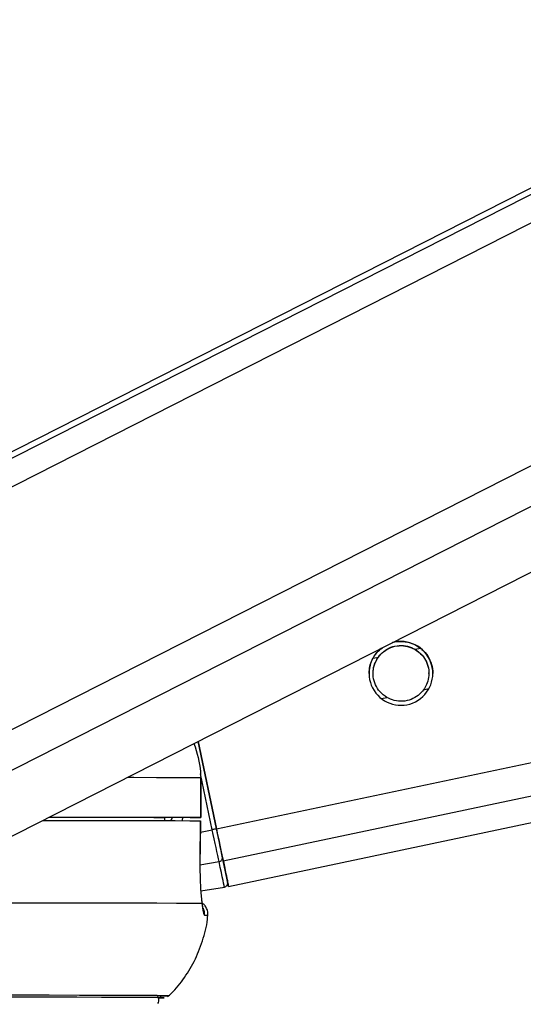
# Paper-space layout '2.5M DUO In-Ground Anchor' of a CAD drawing. Header units: millimetres. Extents: x 20 to 19291, y 40 to 15516.
# Tile 52 of 105: x 9768 to 9844, y 6419 to 6567. Entities that reach past the tile are written whole.
import ezdxf

# ---------------------------------------------------------------- set-up
doc = ezdxf.new("R2010")
doc.units = ezdxf.units.MM
doc.layers.add('COMPONENT_GEOMETRY', color=7, linetype='Continuous')
doc.styles.add('SLDTEXTSTYLE1', font='TXT', dxfattribs={"width": 0.75})
doc.dimstyles.new('SLDDIMSTYLE0', dxfattribs={"dimtxt": 150, "dimasz": 6.604, "dimexe": 0, "dimexo": 0.0625, "dimgap": 37.5, "dimtad": 0, "dimtih": 1, "dimtoh": 1, "dimdec": 0, "dimlfac": 0.5, "dimrnd": 1e-09, "dimzin": 12, "dimdsep": 46, "dimtxsty": 'SLDTEXTSTYLE1', "dimsah": 1, "dimcen": 0.09, "dimadec": 0, "dimazin": 3, "dimtfac": 1, "dimtdec": 0, "dimtofl": 0, "dimtmove": 0, "dimatfit": 3, "dimfxl": 1, "dimfrac": 2, "dimtolj": 1, "dimtzin": 12, "dimarcsym": 0})

# ---------------------------------------------------------------- blocks, each defined once
blk = doc.blocks.new('_D_17')
at = {"layer": 'COMPONENT_GEOMETRY', "color": 7, "ltscale": 2}
for p, q in [((11286.94, 6611), (11286.94, 4483.81)), ((11286.94, 2118.49), (11286.94, 4245.68)), ((7117.77, 2118.49), (11293.29, 2118.49))]:
    blk.add_line(p, q, dxfattribs=at)
for points in [[(11286.94, 6611), (11285.92, 6604.4), (11287.95, 6604.4)], [(11286.94, 2118.49), (11287.95, 2125.1), (11285.92, 2125.1)]]:
    blk.add_solid(points, dxfattribs=at)
at = {"layer": 'COMPONENT_GEOMETRY', "color": 7, "ltscale": 2, "insert": (11065.27, 4439.04), "char_height": 150, "attachment_point": 1, "style": 'SLDTEXTSTYLE1'}
blk.add_mtext('2246', dxfattribs=at)

psp = doc.layouts.new('2.5M DUO In-Ground Anchor')

# ---------------------------------------------------------------- linework, layer by layer
at = {"color": 8, "linetype": 'Continuous', "lineweight": 25, "ltscale": 2}
for p, q in [((9735.7, 6480.76), (9992.01, 6611)), ((9736.34, 6485.39), (9983.53, 6611)), ((9743.91, 6448.43), (10063.84, 6611)), ((9746.91, 6443.8), (10075.95, 6611)), ((9797.6, 6445.09), (10585.43, 6611)), ((9798.62, 6440.27), (10609.34, 6611)), ((9827.5, 6472.11), (9828.31, 6472.28)), ((9821.2, 6470.78), (9821.97, 6470.94)), ((9828.78, 6466.03), (9829.59, 6466.2)), ((9822.44, 6464.7), (9823.25, 6464.87)), ((9796.98, 6444.96), (9795.21, 6453.39)), ((9789.77, 6446.65), (9789.87, 6446.8)), ((9790.92, 6446.8), (9790.73, 6446.33)), ((9795.2, 6444.59), (9796.98, 6444.96)), ((9795.12, 6439.69), (9797.99, 6440.17))]:
    psp.add_line(p, q, dxfattribs=at)
at = {"color": 7, "linetype": 'Continuous', "lineweight": 25, "ltscale": 2}
for p, q in [((9981.63, 6611), (9739.54, 6487.98)), ((9761.28, 6441.2), (10095.43, 6611)), ((9799.42, 6436.44), (10628.35, 6611)), ((9797.6, 6445.09), (9794.83, 6458.25)), ((9794.83, 6458.25), (9797.6, 6445.09)), ((9795.23, 6452.81), (9795.23, 6446.81)), ((9795.24, 6452.81), (9795.23, 6452.81)), ((9795.25, 6446.81), (9795.24, 6452.81)), ((9793.25, 6446.81), (9789.77, 6446.8)), ((9789.77, 6446.81), (9789.77, 6446.34)), ((9795.14, 6440.14), (9795.22, 6446.31)), ((9795.19, 6446.31), (9795.21, 6446.31)), ((9795.12, 6440.14), (9795.14, 6440.14)), ((9795.24, 6435.78), (9798.79, 6436.34))]:
    psp.add_line(p, q, dxfattribs=at)
at = {"color": 8, "linetype": 'Continuous', "lineweight": 25, "ltscale": 2, "flags": 128}
for points in [[(9784.21, 6452.85), (9785.18, 6452.85), (9788.58, 6452.84), (9791.4, 6452.83), (9793.62, 6452.82), (9795.23, 6452.81)], [(9795.79, 6432.09), (9796.02, 6432.08), (9796.17, 6432.08), (9796.27, 6432.08), (9796.3, 6432.07), (9796.3, 6432.07)]]:
    psp.add_lwpolyline(points, dxfattribs=at)
at = {"color": 7, "linetype": 'Continuous', "lineweight": 25, "ltscale": 2, "flags": 128}
for points in [[(9771.44, 6446.37), (9771.71, 6446.37), (9776.74, 6446.36), (9781.24, 6446.36), (9785.19, 6446.35), (9788.58, 6446.34), (9791.38, 6446.33), (9793.59, 6446.32), (9795.21, 6446.31)], [(9772.4, 6446.85), (9773.2, 6446.85), (9777.11, 6446.85), (9780.57, 6446.84), (9783.58, 6446.83), (9786.12, 6446.83), (9788.19, 6446.82), (9789.77, 6446.81)], [(9772.43, 6446.87), (9776.69, 6446.86), (9781.22, 6446.86), (9785.19, 6446.85), (9788.59, 6446.84), (9791.41, 6446.83), (9793.62, 6446.82), (9795.23, 6446.81)], [(9795.23, 6446.81), (9795.25, 6446.81), (9795.17, 6446.81), (9795, 6446.81), (9794.76, 6446.81), (9794.45, 6446.81), (9794.08, 6446.81), (9793.68, 6446.81), (9793.25, 6446.81)], [(9795.21, 6446.31), (9795.15, 6442.31), (9795.12, 6440.14)], [(9797.99, 6440.17), (9797.9, 6440.6), (9797.8, 6441.1), (9797.68, 6441.66), (9797.55, 6442.26), (9797.42, 6442.9), (9797.28, 6443.57), (9797.13, 6444.26), (9796.98, 6444.96)], [(9798.62, 6440.27), (9798.52, 6440.71), (9798.42, 6441.21), (9798.3, 6441.77), (9798.17, 6442.37), (9798.04, 6443.02), (9797.9, 6443.69), (9797.75, 6444.39), (9797.6, 6445.09)], [(9797.6, 6445.09), (9797.73, 6444.46), (9797.86, 6443.84), (9797.99, 6443.24), (9798.11, 6442.66), (9798.23, 6442.12), (9798.33, 6441.62), (9798.43, 6441.17), (9798.51, 6440.78)], [(9798.79, 6436.34), (9798.78, 6436.4), (9798.74, 6436.59), (9798.68, 6436.9), (9798.59, 6437.32), (9798.48, 6437.87), (9798.34, 6438.53), (9798.18, 6439.29), (9797.99, 6440.17)], [(9798.51, 6440.78), (9798.69, 6439.93), (9798.84, 6439.18), (9798.98, 6438.54), (9799.09, 6438.01), (9799.18, 6437.6), (9799.24, 6437.3), (9799.28, 6437.12), (9799.29, 6437.06)], [(9799.29, 6437.04), (9799.37, 6436.68), (9799.42, 6436.44), (9799.37, 6436.69), (9799.21, 6437.42), (9798.96, 6438.63), (9798.62, 6440.27)], [(9763.99, 6433.97), (9770.16, 6433.97), (9775.74, 6433.96), (9780.7, 6433.96), (9785.01, 6433.95), (9788.65, 6433.94), (9791.61, 6433.93), (9793.87, 6433.92), (9795.42, 6433.91)], [(9788.77, 6419.66), (9789.3, 6419.67), (9789.57, 6419.68), (9789.12, 6419.69), (9787.97, 6419.71), (9786.11, 6419.72), (9783.55, 6419.73), (9780.32, 6419.73), (9776.42, 6419.74), (9771.87, 6419.75), (9766.7, 6419.75), (9760.93, 6419.76), (9754.59, 6419.76), (9747.71, 6419.76)], [(9788.77, 6419.66), (9789.48, 6419.67), (9789.75, 6419.68), (9789.3, 6419.69), (9788.15, 6419.71), (9786.28, 6419.72), (9783.73, 6419.73), (9780.49, 6419.73), (9776.58, 6419.74), (9772.03, 6419.75), (9766.85, 6419.75), (9761.07, 6419.76), (9754.72, 6419.76), (9747.84, 6419.76)], [(9789.08, 6419.94), (9789.38, 6419.94), (9790.26, 6419.96), (9790.43, 6419.97), (9789.91, 6419.98), (9788.68, 6419.99), (9786.77, 6420.01), (9784.17, 6420.02), (9780.9, 6420.02), (9776.98, 6420.03), (9772.42, 6420.04), (9767.25, 6420.04), (9761.5, 6420.04), (9755.18, 6420.05), (9749.53, 6420.05)]]:
    psp.add_lwpolyline(points, dxfattribs=at)
at = {"color": 7, "linetype": 'Continuous', "lineweight": 25, "ltscale": 4}
for centre, radius, start, end in [((9825.37, 6468.49), 4.8, 128.3462, 105.5307), ((9825.38, 6310.72), 137.22, 101.6809, 101.9445), ((9797.95, 6440.73), 0.56, 274.2358, 5.3281), ((9798.7, 6436.93), 0.6, 278.8817, 11.9107)]:
    psp.add_arc(centre, radius, start, end, dxfattribs=at)
at = {"color": 8, "linetype": 'Continuous', "lineweight": 25, "ltscale": 4}
psp.add_arc((9793.8, 6432.3), 2.01, 353.896, 24.5703, dxfattribs=at)
psp.add_ellipse((9785.5, 6448.86), major_axis=(4.83, 5.58), ratio=0.999929, start_param=5.076655, end_param=5.144646, dxfattribs=at)
at = {"color": 7, "linetype": 'Continuous', "lineweight": 25, "ltscale": 2}
for points, knots in [([(9821.02, 6470.51), (9821.23, 6470.89), (9821.6, 6471.59), (9822.27, 6472.11), (9822.57, 6472.35)], [0, 0, 0, 0, 0.554078, 1, 1, 1, 1]), ([(9821.97, 6470.94), (9822.22, 6471.24), (9822.73, 6471.84), (9823.84, 6472.47), (9825.1, 6472.75), (9826.41, 6472.64), (9827.14, 6472.28), (9827.5, 6472.11)], [0, 0, 0, 0, 0.196451, 0.392664, 0.593369, 0.798821, 1, 1, 1, 1]), ([(9821.97, 6470.92), (9822.22, 6471.21), (9822.73, 6471.81), (9823.84, 6472.44), (9825.1, 6472.72), (9826.41, 6472.61), (9827.14, 6472.26), (9827.5, 6472.08)], [0, 0, 0, 0, 0.196468, 0.392661, 0.593369, 0.798817, 1, 1, 1, 1]), ([(9823.98, 6473.06), (9824.02, 6473.08), (9824.53, 6473.32), (9825.66, 6473.34), (9827.15, 6473.04), (9828.09, 6472.48), (9828.48, 6472.15), (9828.54, 6472.09)], [0, 0, 0, 0, 0.026984, 0.334979, 0.645894, 0.944543, 1, 1, 1, 1]), ([(9827.5, 6472.11), (9827.87, 6471.84), (9828.56, 6471.35), (9829.26, 6470.24), (9829.6, 6469.04), (9829.58, 6467.86), (9829.29, 6466.84), (9828.94, 6466.29), (9828.78, 6466.03)], [0, 0, 0, 0, 0.204634, 0.376329, 0.548844, 0.703363, 0.864284, 1, 1, 1, 1]), ([(9823.25, 6464.87), (9822.88, 6465.13), (9822.19, 6465.62), (9821.49, 6466.74), (9821.15, 6467.93), (9821.17, 6469.12), (9821.46, 6470.13), (9821.81, 6470.69), (9821.97, 6470.94)], [0, 0, 0, 0, 0.204636, 0.376338, 0.548842, 0.703382, 0.864288, 1, 1, 1, 1]), ([(9821.21, 6468.46), (9821.21, 6468.66), (9821.19, 6469.25), (9821.46, 6470.11), (9821.81, 6470.66), (9821.97, 6470.92)], [0, 0, 0, 0, 0.220861, 0.64355, 1, 1, 1, 1]), ([(9827.5, 6472.08), (9827.88, 6471.82), (9828.56, 6471.33), (9829.25, 6470.21), (9829.57, 6469.22), (9829.55, 6468.63), (9829.54, 6468.46)], [0, 0, 0, 0, 0.330448, 0.6077, 0.886224, 1, 1, 1, 1]), ([(9828.54, 6472.09), (9828.85, 6471.79), (9829.46, 6471.17), (9830.01, 6469.9), (9830.21, 6468.95), (9830.17, 6468.52), (9830.17, 6468.49)], [0, 0, 0, 0, 0.339816, 0.682088, 0.979501, 1, 1, 1, 1]), ([(9820.58, 6468.48), (9820.6, 6468.84), (9820.64, 6469.57), (9820.89, 6470.19), (9821.02, 6470.51)], [0, 0, 0, 0, 0.485205, 1, 1, 1, 1]), ([(9828.78, 6466.03), (9828.53, 6465.73), (9828.02, 6465.14), (9826.91, 6464.51), (9825.65, 6464.23), (9824.34, 6464.34), (9823.61, 6464.69), (9823.25, 6464.87)], [0, 0, 0, 0, 0.1964559, 0.3926528, 0.5933638, 0.7988134, 1, 1, 1, 1]), ([(9794.22, 6457.94), (9794.67, 6456.53), (9795.2, 6454.85), (9795.22, 6453.1), (9795.23, 6452.81)], [0, 0, 0, 0, 0.8373818, 1, 1, 1, 1]), ([(9795.12, 6440.14), (9795.12, 6439.61), (9795.11, 6438.18), (9795.2, 6435.98), (9795.34, 6434.55), (9795.42, 6433.95), (9795.42, 6433.91)], [0, 0, 0, 0, 0.2204975, 0.5936555, 0.9703489, 1, 1, 1, 1]), ([(9795.58, 6433.11), (9795.58, 6433.11), (9795.58, 6433.11), (9795.52, 6433.42), (9795.47, 6433.86), (9795.4, 6434.32), (9795.38, 6434.44)], [0, 0, 0, 0, 0.114208, 0.413851, 0.861726, 1, 1, 1, 1]), ([(9796.26, 6432), (9796.28, 6432.08), (9796.36, 6432.4), (9796.23, 6432.94), (9795.94, 6433.49), (9795.64, 6433.8), (9795.46, 6433.91), (9795.41, 6433.94)], [0, 0, 0, 0, 0.095949, 0.436292, 0.70111, 0.921993, 1, 1, 1, 1]), ([(9795.42, 6433.91), (9795.48, 6433.4), (9795.6, 6432.36), (9795.73, 6432.18), (9795.79, 6432.09)], [0, 0, 0, 0, 0.485344, 1, 1, 1, 1]), ([(9790.25, 6419.82), (9790.43, 6419.98), (9791.39, 6420.82), (9792.85, 6422.71), (9794.53, 6425.49), (9795.66, 6428.61), (9796.26, 6430.84), (9796.28, 6432.01), (9796.28, 6432.06)], [0, 0, 0, 0, 0.050154, 0.276027, 0.509748, 0.747978, 0.988634, 1, 1, 1, 1]), ([(9788.79, 6418.8), (9788.79, 6418.8), (9788.87, 6418.89), (9788.95, 6419.14), (9788.96, 6419.5), (9788.86, 6419.79), (9788.76, 6419.92), (9788.72, 6419.97)], [0, 0, 0, 0, 0.015591, 0.296814, 0.587921, 0.858564, 1, 1, 1, 1])]:
    psp.add_open_spline(points, degree=3, knots=knots, dxfattribs=at)
at = {"color": 8, "linetype": 'Continuous', "lineweight": 25, "ltscale": 2}
psp.add_open_spline([(9790.74, 6446.33), (9790.8, 6446.41), (9790.91, 6446.55), (9790.93, 6446.72), (9790.95, 6446.8)], degree=3, knots=[0, 0, 0, 0, 0.517364, 1, 1, 1, 1], dxfattribs=at)

# ---------------------------------------------------------------- dimensions: what is measured, and where the dimension line sits
at = {"layer": 'COMPONENT_GEOMETRY', "color": 7, "ltscale": 2}
dim = psp.add_linear_dim(base=(11286.94, 6611), p1=(7115.23, 2118.49), p2=(12213.25, 6611), angle=90, dimstyle='SLDDIMSTYLE0', dxfattribs=at)
dim.commit()
dim.dimension.update_dxf_attribs({"geometry": '_D_17', "text_midpoint": (11286.94, 4364.75), "dimtype": 160})

doc.saveas('drawing.dxf')
